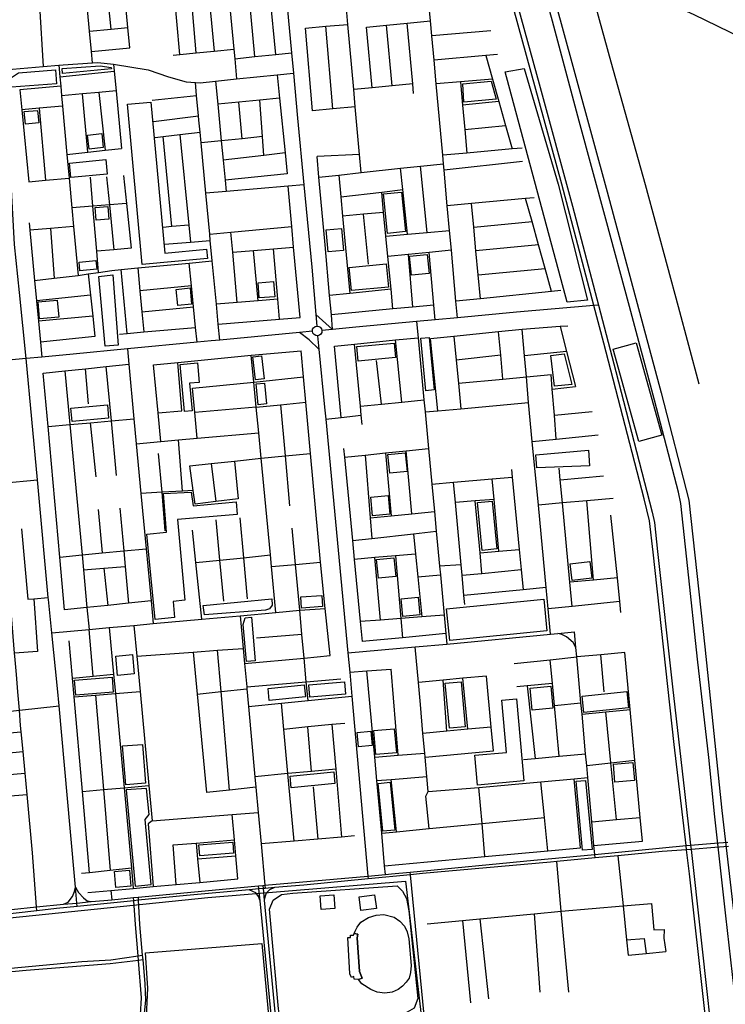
# Model space of a CAD drawing. Header units: millimetres. Extents: x 664923 to 767831, y 3118803 to 3207600.
# Tile 93 of 256: x 727159 to 729054, y 3142172 to 3144814. Entities that reach past the tile are written whole.
import ezdxf

# ---------------------------------------------------------------- set-up
doc = ezdxf.new("R2010")
doc.units = ezdxf.units.MM
for name, color, linetype in [('buildings', 5, 'Continuous'), ('parks', 8, 'Continuous'), ('roads_2', 2, 'Continuous'), ('roads_3', 3, 'Continuous'), ('water', 7, 'Continuous')]:
    doc.layers.add(name, color=color, linetype=linetype)

msp = doc.modelspace()

# ---------------------------------------------------------------- linework, layer by layer
at = {"layer": 'buildings'}
msp.add_lwpolyline([(728057, 3142361.76), (728067.29, 3142360.25), (728065.41, 3142349.85), (728071.15, 3142259.45), (728079.12, 3142242.33), (728069.32, 3142238.02), (728057.55, 3142239.34), (728056.44, 3142246.03), (728049.7, 3142244.12), (728045.99, 3142253.4), (728039.96, 3142351.52), (728047.3, 3142351.02), (728047.79, 3142357.02), (728055.1, 3142357.03), (728057, 3142361.76)], close=True, dxfattribs=at)
at = {"layer": 'parks'}
for points in [[(727134.77, 3144657.43), (727156.57, 3144671.72), (727255.71, 3144679.4), (727258.55, 3144642.48), (727137.75, 3144633.61), (727134.77, 3144657.43)], [(727273.64, 3144683.02), (727375.11, 3144690.56), (727405.39, 3144686.13), (727406.04, 3144682.3), (727274.66, 3144670.33), (727273.64, 3144683.02)], [(728628.86, 3144055.87), (728462.18, 3144674.44), (728514, 3144683.63), (728605.25, 3144372.68), (728683.51, 3144061.29), (728628.86, 3144055.87)], [(728349.06, 3144642.4), (728424.76, 3144649.31), (728438, 3144601.1), (728351.94, 3144592.9), (728349.06, 3144642.4)], [(727487.75, 3144157.3), (727448.44, 3144587.63), (727511.77, 3144593.37), (727548.81, 3144187.93), (727661.25, 3144198.12), (727663.52, 3144173.22), (727487.75, 3144157.3)], [(727174.81, 3144534.23), (727171.55, 3144567.59), (727207.34, 3144571.06), (727210.6, 3144537.7), (727174.81, 3144534.23)], [(727346.15, 3144467.25), (727341.78, 3144504.27), (727379.49, 3144508.69), (727383.86, 3144471.67), (727346.15, 3144467.25)], [(727292.86, 3144429.35), (727390.56, 3144439.07), (727394.47, 3144400.19), (727296.77, 3144390.47), (727292.86, 3144429.35)], [(728147, 3144240.69), (728136.16, 3144347.11), (728184.23, 3144351.96), (728195.06, 3144245.54), (728147, 3144240.69)], [(727364.31, 3144276.27), (727361.85, 3144310.77), (727396.46, 3144313.22), (727398.92, 3144278.72), (727364.31, 3144276.27)], [(727987.1, 3144191.63), (727982.08, 3144250.87), (728023.37, 3144254.35), (728028.4, 3144195.1), (727987.1, 3144191.63)], [(728210.9, 3144128.95), (728206.01, 3144179.91), (728253.28, 3144184.42), (728258.19, 3144133.46), (728210.9, 3144128.95)], [(727320.88, 3144140.46), (727318.73, 3144163.67), (727363.99, 3144167.85), (727366.14, 3144144.64), (727320.88, 3144140.46)], [(728044.22, 3144149.46), (728143, 3144158.95), (728149.03, 3144096.72), (728050.26, 3144087.22), (728044.22, 3144149.46)], [(727389.3, 3143937.86), (727372.01, 3144124.88), (727409.15, 3144129.96), (727423.47, 3143940.97), (727389.3, 3143937.86)], [(727583.87, 3144047.08), (727579.55, 3144090.68), (727616.73, 3144094.34), (727621.05, 3144050.74), (727583.87, 3144047.08)], [(727802.59, 3144067.78), (727799.51, 3144108.19), (727841.16, 3144111.33), (727844.25, 3144070.92), (727802.59, 3144067.78)], [(727212.62, 3144011.89), (727208.68, 3144056.78), (727260.38, 3144061.26), (727264.31, 3144016.38), (727212.62, 3144011.89)], [(728249.25, 3143818.69), (728236, 3143959.66), (728258.38, 3143961.75), (728271.63, 3143820.77), (728249.25, 3143818.69)], [(728064.01, 3143937.03), (728164.49, 3143946.38), (728168.14, 3143907.46), (728067.67, 3143898.11), (728064.01, 3143937.03)], [(728752.49, 3143930.02), (728814.33, 3143947.05), (728883.16, 3143699.5), (728821.32, 3143682.46), (728752.49, 3143930.02)], [(727791.98, 3143848.19), (727784.87, 3143909.75), (727808.68, 3143912.48), (727815.79, 3143850.92), (727791.98, 3143848.19)], [(728595.1, 3143830.72), (728585.57, 3143913.32), (728621.35, 3143917.29), (728641.83, 3143835.16), (728595.1, 3143830.72)], [(727601.88, 3143763.12), (727590.3, 3143888.93), (727636.38, 3143893.14), (727641.18, 3143841), (727615.6, 3143838.66), (727622.39, 3143764.99), (727601.88, 3143763.12)], [(727794.08, 3143836.76), (727816.5, 3143838.9), (727821.88, 3143783.26), (727799.45, 3143781.12), (727794.08, 3143836.76)], [(727296.88, 3143771.79), (727394.93, 3143780.77), (727398.2, 3143745.35), (727300.15, 3143736.38), (727296.88, 3143771.79)], [(728152.83, 3143597.53), (728148.03, 3143647.85), (728194.44, 3143652.24), (728199.25, 3143601.93), (728152.83, 3143597.53)], [(728544.53, 3143646.67), (728686.57, 3143658.86), (728688.92, 3143617.32), (728547.53, 3143611.5), (728544.53, 3143646.67)], [(727522.86, 3143204.23), (727500.93, 3143433.75), (727553.61, 3143439.11), (727545.87, 3143542.64), (727619.62, 3143546.72), (727625.29, 3143509.33), (727740.23, 3143520.53), (727742.8, 3143486.3), (727583.05, 3143472.87), (727602.54, 3143256.38), (727571.15, 3143253.33), (727575.27, 3143209.88), (727522.86, 3143204.23)], [(728106.59, 3143483.06), (728101.78, 3143533.38), (728148.2, 3143537.79), (728153.01, 3143487.46), (728106.59, 3143483.06)], [(728400.52, 3143390.23), (728388.5, 3143518.37), (728427.88, 3143522.03), (728439.9, 3143393.9), (728400.52, 3143390.23)], [(728122.25, 3143315.65), (728117.45, 3143365.97), (728163.86, 3143370.36), (728168.67, 3143320.05), (728122.25, 3143315.65)], [(728642.02, 3143309.6), (728637.02, 3143354.44), (728689.97, 3143360.31), (728694.98, 3143315.46), (728642.02, 3143309.6)], [(727652.23, 3143241.74), (727835.82, 3143259.71), (727836.71, 3143243.18), (727829.94, 3143233.43), (727818.8, 3143229.76), (727655.21, 3143217.36), (727652.23, 3143241.74)], [(727913.99, 3143265.1), (727970.08, 3143269.38), (727972.38, 3143239.39), (727916.29, 3143235.11), (727913.99, 3143265.1)], [(728187.74, 3143212.58), (728183.37, 3143260.3), (728229, 3143264.44), (728233.37, 3143216.71), (728187.74, 3143212.58)], [(728305.53, 3143233), (728565.94, 3143259.46), (728574.67, 3143174.27), (728314.26, 3143147.81), (728305.53, 3143233)], [(727768.1, 3143091.58), (727759.61, 3143191.56), (727764.75, 3143208.8), (727781.39, 3143211.03), (727791.59, 3143093.68), (727768.1, 3143091.58)], [(727421.88, 3143054.7), (727417.2, 3143106.43), (727461.86, 3143110.44), (727466.54, 3143058.71), (727421.88, 3143054.7)], [(727306.56, 3143041.82), (727407.5, 3143049.99), (727410.77, 3143009.95), (727309.82, 3143001.77), (727306.56, 3143041.82)], [(727935.59, 3143028.94), (728031.13, 3143037.25), (728034.01, 3143004.35), (727938.47, 3142996.03), (727935.59, 3143028.94)], [(728312.75, 3142912.74), (728301.9, 3143033.44), (728344.29, 3143037.22), (728355.14, 3142916.52), (728312.75, 3142912.74)], [(727826.06, 3143019.66), (727923.32, 3143029.3), (727926.54, 3142997.04), (727829.28, 3142987.41), (727826.06, 3143019.66)], [(728529.39, 3143020.6), (728584.89, 3143026.09), (728590.78, 3142966.99), (728535.28, 3142961.51), (728529.39, 3143020.6)], [(728669.61, 3142998.75), (728789.3, 3143011.13), (728793.88, 3142967.33), (728674.18, 3142954.94), (728669.61, 3142998.75)], [(728380.75, 3142840.47), (728465.88, 3142848.09), (728453.2, 3142988.21), (728492.77, 3142991.76), (728512.7, 3142771.42), (728388.01, 3142760.25), (728380.75, 3142840.47)], [(728069.28, 3142862.75), (728065.53, 3142901.47), (728101.97, 3142904.97), (728105.72, 3142866.25), (728069.28, 3142862.75)], [(728115.25, 3142842.22), (728109.71, 3142906.83), (728164.97, 3142911.52), (728170.52, 3142846.91), (728115.25, 3142842.22)], [(727435.8, 3142865.19), (727488.82, 3142869.42), (727497.18, 3142765.4), (727444.16, 3142761.17), (727435.8, 3142865.19)], [(728757.19, 3142768.26), (728752.95, 3142816.62), (728805.52, 3142821.19), (728809.75, 3142772.84), (728757.19, 3142768.26)], [(727885.22, 3142784.12), (728002.3, 3142795.41), (728005.34, 3142764.25), (727888.25, 3142752.98), (727885.22, 3142784.12)], [(728134.05, 3142636.11), (728121.89, 3142764.66), (728154.12, 3142767.67), (728166.3, 3142639.14), (728134.05, 3142636.11)], [(728653.23, 3142770.52), (728678.62, 3142772.86), (728695.82, 3142587.56), (728670.43, 3142585.21), (728653.23, 3142770.52)], [(727444.83, 3142747.12), (727469.77, 3142489.35), (727512.09, 3142493.16), (727496.15, 3142667.56), (727506.82, 3142681.38), (727500, 3142751.45), (727444.83, 3142747.12)], [(727640.64, 3142599.86), (727731.41, 3142606.75), (727733.68, 3142577.05), (727642.92, 3142570.16), (727640.64, 3142599.86)], [(727413.63, 3142528.42), (727453.92, 3142531.91), (727457.73, 3142488.54), (727417.43, 3142485.04), (727413.63, 3142528.42)], [(726656.18, 3142380.13), (726710.67, 3142382.72), (727062.04, 3142397.17), (727664.34, 3142458.8), (728194.65, 3142502.53), (728234.97, 3142157.71), (728277.23, 3141752.88), (727682.83, 3141700.61), (727220.24, 3141654.74), (726735.93, 3141611.18), (726717.06, 3141626.99), (726668.87, 3142101.75), (726644.66, 3142354.9), (726656.18, 3142380.13)], [(727829.93, 3142427.4), (727839.78, 3142451.04), (727862.07, 3142466.62), (727892.94, 3142470.14), (728172.52, 3142489.72), (728187.03, 3142475.83), (728197.72, 3142456.01), (728203.78, 3142422.41), (728227.96, 3142187.86), (728218.64, 3142161.78), (728192.89, 3142147.11), (728132.11, 3142141.06), (727889.02, 3142113.4), (727869.3, 3142117.9), (727858.69, 3142132.84), (727853.75, 3142160.11), (727829.93, 3142427.4)], [(727965.67, 3142462.89), (728002.78, 3142465.77), (728005.65, 3142429.12), (727968.52, 3142426.24), (727965.67, 3142462.89)], [(728070.34, 3142460.58), (728112.17, 3142466.06), (728117.04, 3142429.28), (728075.2, 3142423.79), (728070.34, 3142460.58)], [(728057, 3142361.76), (728059.55, 3142368.11), (728064.89, 3142378.83), (728075.35, 3142392.19), (728095.42, 3142404.99), (728116.51, 3142411.39), (728137.11, 3142412.98), (728164.27, 3142405.68), (728180.27, 3142394.89), (728191.97, 3142381.49), (728199.64, 3142366.62), (728203.87, 3142347.78), (728209.93, 3142276.02), (728208.12, 3142256.8), (728204.98, 3142241.75), (728196.42, 3142231.21), (728187.35, 3142220.92), (728175.08, 3142211.71), (728159, 3142204.62), (728139.34, 3142201.55), (728119.32, 3142204.03), (728101.94, 3142211.26), (728077.92, 3142226.44), (728069.32, 3142238.02), (728079.12, 3142242.33), (728071.15, 3142259.45), (728065.41, 3142349.85), (728067.29, 3142360.25), (728057, 3142361.76)], [(728057, 3142361.76), (728067.29, 3142360.25), (728065.41, 3142349.85), (728071.15, 3142259.45), (728079.12, 3142242.33), (728069.32, 3142238.02), (728057.55, 3142239.34), (728056.44, 3142246.03), (728049.7, 3142244.12), (728045.99, 3142253.4), (728039.96, 3142351.52), (728047.3, 3142351.02), (728047.79, 3142357.02), (728055.1, 3142357.03), (728057, 3142361.76)], [(727497.41, 3142310.39), (727809.33, 3142335.18), (727842.02, 3141988.03), (727830.52, 3141974.2), (727815.23, 3141972.54), (727791.99, 3142014.28), (727748.6, 3142023.23), (727725.57, 3142011.63), (727710.48, 3141985.22), (727705.25, 3141959.27), (727601.69, 3141953.19), (727627.36, 3141714.2), (727617.36, 3141693.32), (727581.07, 3141688.27), (727558.38, 3141744.17), (727532.73, 3141741.49), (727523.41, 3141685.79), (727473.45, 3141680.21), (727453.08, 3141928.28), (727455.95, 3141963.71), (727463.05, 3142007.12), (727498.88, 3142120.74), (727503.63, 3142214.72), (727497.41, 3142310.39)]]:
    msp.add_lwpolyline(points, close=True, dxfattribs=at)
at = {"layer": 'roads_2'}
for points in [[(728983.67, 3143836.15), (728928.23, 3144043.62), (728839.61, 3144370.84), (728747.39, 3144700.34), (728633.51, 3145113.69), (728603.12, 3145226.64), (728585.25, 3145286.75), (728493.12, 3145627.77), (728437.85, 3145824.66), (728397.9, 3145979.35), (728375.81, 3146068.67), (728368.69, 3146097.11), (728362.2, 3146112.07), (728350.02, 3146161.94), (728347.38, 3146185.31), (728349.97, 3146206.87), (728336.37, 3146230.56), (728307.36, 3146315.76), (728230.12, 3146587.08), (728153.6, 3146863.85)], [(730503.73, 3143599.95), (730362.66, 3143754.21), (730291.07, 3143835.05), (730208.38, 3143917.24), (730131.08, 3143986.95), (729917.03, 3144172.83), (729651.81, 3144407.29), (729518.25, 3144522.73), (729457.63, 3144568.76), (729405.48, 3144607.1), (729351, 3144642.24), (728970.13, 3144827.37), (728788.14, 3144910.36), (728771.71, 3144921.44), (728762.2, 3144935.73), (728757.14, 3144951.48), (728719.39, 3145116.44), (728688.4, 3145233.2), (728615.23, 3145462.96), (728555.16, 3145681.81), (728488.17, 3145931.83), (728443.18, 3146079.23)], [(727814.09, 3145540.23), (727862.66, 3145008.32), (727874.64, 3144879.13), (727888.91, 3144725.22), (727893.96, 3144670.83), (727905.17, 3144550.02), (727922.44, 3144371.59), (727943.84, 3144150.51), (727954.25, 3144023.34), (727956.82, 3143991.99)], [(727176.79, 3143904.81), (727158.94, 3144081.83), (727145.89, 3144211.27), (727137.79, 3144358.89), (727135.34, 3144403.46), (727130.26, 3144503.81), (727125.3, 3144601.91), (727122.98, 3144647.6), (727119.49, 3144679.98), (727116.66, 3144706.26), (727096.51, 3144859.42), (727090.8, 3144902.77), (727068.27, 3145074.05), (727067.31, 3145084.26), (727049.67, 3145272.34), (727035.07, 3145434.49), (727032.48, 3145463.23)], [(728712.94, 3144048.51), (728700.43, 3144047.43), (728493.31, 3144029.54), (728334.6, 3144014.57), (728274.27, 3144008.88), (728224.64, 3144004.2), (728061.32, 3143988.79), (727999.51, 3143982.82), (727970.73, 3143980.21)], [(727954.25, 3144023.34), (727999.51, 3143982.82)], [(727970.73, 3143980.21), (727970.14, 3143975.22), (727967.69, 3143970.85), (727963.9, 3143967.82), (727958.89, 3143966.37), (727954.43, 3143966.78), (727949.48, 3143969.39), (727946.26, 3143973.48), (727944.98, 3143978.14), (727945.73, 3143983.64), (727948.01, 3143987.5), (727952.65, 3143990.94), (727956.82, 3143991.99), (727962.24, 3143991.27), (727966.23, 3143988.97), (727969.57, 3143984.59), (727970.73, 3143980.21)], [(727944.98, 3143978.14), (727910.67, 3143974.88), (727696.37, 3143954.55), (727673.41, 3143952.37), (727635.51, 3143948.76), (727448.54, 3143930.92), (727303.07, 3143917.05), (727218.88, 3143908.89), (727176.79, 3143904.81), (727080.84, 3143896.6), (726928.87, 3143883.59), (726904.71, 3143883.05), (726790.92, 3143880.46), (726709.81, 3143878.62), (726510.58, 3143871.99), (726490.72, 3143871.34), (726474.86, 3143870.81)], [(727962.01, 3143929.99), (727936.22, 3143955.33), (727910.67, 3143974.88)], [(727958.89, 3143966.37), (727962.01, 3143929.99), (727978.03, 3143774.76), (727981.08, 3143742.58), (728040.43, 3143115.24), (728045.36, 3143063.18), (728051.41, 3142999.22), (728093.94, 3142516.09), (728094.6, 3142508.62)], [(727313.42, 3142434.64), (727312.62, 3142443.61), (727308.86, 3142485.86), (727294.71, 3142644.79), (727265.02, 3142972.78), (727260.77, 3143019.68), (727245.74, 3143168.86), (727236.76, 3143258), (727236.21, 3143263.89), (727209.79, 3143549.7), (727207.03, 3143579.33), (727176.79, 3143904.81)], [(729025.2, 3142592.77), (728961.52, 3142587.76), (728949.35, 3142586.81), (728884.37, 3142581.69), (728765.01, 3142570.4), (728704.01, 3142564.63), (728601.29, 3142554.92), (728584.09, 3142553.29), (728240.54, 3142522.67), (728208.1, 3142519.55), (728094.6, 3142508.62), (727922.18, 3142492.01), (727843.57, 3142485.06), (727817.93, 3142482.79), (727812.56, 3142482.32), (727801.61, 3142481.35), (727775.04, 3142479), (727607.05, 3142464.14), (727477.71, 3142451.14), (727465.81, 3142449.95), (727313.42, 3142434.64), (727258.1, 3142429.09), (727205.47, 3142423.03), (726991.13, 3142398.35)], [(727137.52, 3142426.72), (727204.71, 3142433.2), (727277.17, 3142440.18), (727312.62, 3142443.61), (727351.02, 3142447.32), (727385.69, 3142450.66), (727406.33, 3142452.63), (727465.24, 3142458.27), (727477.05, 3142459.4), (727713.42, 3142482.01), (727800.79, 3142489.84), (727811.74, 3142490.82), (727817.44, 3142491.33), (728093.94, 3142516.09), (728141.16, 3142520.32), (728157.53, 3142521.79), (728207.41, 3142526.58), (728539.35, 3142558.45), (728703.13, 3142574.32), (728948, 3142598.03), (728960.48, 3142598.88), (729024.51, 3142604.42)], [(729024.51, 3142604.42), (729060.51, 3142607.29)], [(729061.99, 3142595.66), (729025.2, 3142592.77)], [(728284.56, 3141745.91), (728280.55, 3141786.55), (728253.58, 3142059.41), (728245.33, 3142142.8), (728208.1, 3142519.55), (728207.41, 3142526.58)], [(727277.17, 3142440.18), (727289.81, 3142446.34), (727300.76, 3142460.81), (727306.31, 3142474.77), (727308.86, 3142485.86)], [(727308.86, 3142485.86), (727317.58, 3142472.3), (727331.03, 3142457.34), (727340.47, 3142449.82), (727351.02, 3142447.32)]]:
    msp.add_lwpolyline(points, dxfattribs=at)
at = {"layer": 'roads_3'}
for points in [[(729035.71, 3141815.59), (728956.99, 3142522.09), (728949.35, 3142586.81), (728948, 3142598.03), (728916.02, 3142869.38), (728860.04, 3143385.2), (728849.66, 3143469.36), (728836.11, 3143528.5), (728727.03, 3143945.9), (728700.43, 3144047.43), (728615.06, 3144373.25), (728437.19, 3145019.35), (728308.77, 3145494.07), (728283.04, 3145586.3), (728210.71, 3145853.09), (728208.71, 3145860.2), (728167.88, 3146005.25), (728170.32, 3146014.83)], [(728170.32, 3146014.83), (728176.66, 3146007.25), (728219.43, 3145854.88), (728294.49, 3145588.14), (728320.51, 3145495.66), (728449.77, 3145019.43), (728553.9, 3144642.65), (728643.71, 3144313.74), (728712.94, 3144048.51), (728759.55, 3143869.94), (728857.16, 3143492.46), (728863.71, 3143464.82), (728871.77, 3143387.42), (728911.67, 3143023.71), (728944.22, 3142742.73), (728960.48, 3142598.88), (728961.52, 3142587.76), (728968.73, 3142523.14), (729046.51, 3141816.52)], [(727355.12, 3144698.41), (727352.32, 3144728.66), (727347.22, 3144783.79), (727335.48, 3144910.56), (727334.52, 3144921.05), (727330.66, 3144962.62), (727326.65, 3145005.88), (727315.86, 3145122.56), (727307.76, 3145210.08), (727302.79, 3145263.66), (727284.53, 3145451.93), (727281.17, 3145486.57)], [(727664.91, 3145482.57), (727677.59, 3145345.77), (727681.62, 3145302.24), (727690.81, 3145203.18), (727701.85, 3145084), (727706.89, 3145029.65), (727717.73, 3144912.73), (727722.09, 3144865.69), (727734.2, 3144735.03), (727736.55, 3144709.73), (727741.59, 3144655.29)], [(727846.71, 3144720.93), (727831.84, 3144877.69), (727816.53, 3145039.34), (727811.27, 3145094.83), (727809.02, 3145118.57)], [(727790.24, 3144715.19), (727776.43, 3144871.63), (727762.05, 3145034.53)], [(727405.02, 3144789.16), (727394.49, 3144894.74), (727391.52, 3144924.5)], [(727589.33, 3144720.67), (727572.77, 3144900.99), (727570.47, 3144925.88)], [(727664.47, 3144908.42), (727681.14, 3144729.77)], [(728334.6, 3144014.57), (728330.57, 3144058.72), (728318.09, 3144195.49), (728313.2, 3144249.04), (728307.17, 3144315.23), (728298.44, 3144410.81), (728296.94, 3144427.31), (728294.83, 3144450.46), (728277.35, 3144642.44), (728271.56, 3144705.95), (728265.67, 3144770.76), (728261.95, 3144811.57), (728258.57, 3144848.33), (728255.78, 3144878.58), (728252.47, 3144914.43)], [(727455.16, 3144739.12), (727449.86, 3144793.32), (727439.47, 3144900.17)], [(727633.58, 3144725.05), (727617.54, 3144904.61)], [(728076.2, 3144404.36), (728071.83, 3144452.72), (728060.27, 3144580.84), (728056.1, 3144627.08), (728040.34, 3144801.57), (728037.46, 3144833.53), (728032.02, 3144893.84)], [(727212.51, 3144851.35), (727222.48, 3144688.56)], [(728090.58, 3144794.39), (728144.07, 3144799.76), (728199.62, 3144805.32), (728261.95, 3144811.57)], [(728216.78, 3144616.57), (728214.42, 3144642.48), (728199.62, 3144805.32)], [(727347.22, 3144783.79), (727405.02, 3144789.16), (727449.86, 3144793.32)], [(727926.92, 3144792.04), (727981.6, 3144796.64), (728040.34, 3144801.57)], [(727945.74, 3144569.65), (727926.92, 3144792.04)], [(728000.41, 3144574.99), (727981.6, 3144796.64)], [(728105.29, 3144631.85), (728090.58, 3144794.39)], [(728159.66, 3144637.15), (728144.07, 3144799.76)], [(728424.38, 3144784.23), (728265.67, 3144770.76)], [(727352.32, 3144728.66), (727455.16, 3144739.12)], [(727571.24, 3144718.88), (727589.33, 3144720.67), (727633.58, 3144725.05), (727681.14, 3144729.77), (727734.2, 3144735.03)], [(727736.55, 3144709.73), (727790.24, 3144715.19), (727846.71, 3144720.93), (727888.91, 3144725.22)], [(727119.49, 3144679.98), (727222.48, 3144688.56), (727264.29, 3144692.04), (727275.91, 3144693.01), (727355.12, 3144698.41), (727369.27, 3144699.38), (727411.5, 3144695.01), (727504.59, 3144679.93), (727558.61, 3144660.82), (727606.48, 3144647.86), (727630.9, 3144646.19), (727643.76, 3144645.31), (727685.15, 3144649.53), (727741.59, 3144655.29), (727850.18, 3144666.37), (727893.96, 3144670.83)], [(728441.71, 3144721.3), (728410.6, 3144718.49), (728271.56, 3144705.95)], [(728410.6, 3144718.49), (728428.52, 3144655.03), (728445.6, 3144594.5), (728463.7, 3144530.34), (728481.46, 3144467.43)], [(727264.29, 3144692.04), (727267.12, 3144661.13), (727269.42, 3144636.1), (727271.8, 3144610.07), (727274.33, 3144582.4), (727286.23, 3144452.68), (727292.04, 3144389.27), (727299.31, 3144309.86), (727303.97, 3144259.09), (727315.96, 3144128.27)], [(727267.12, 3144661.13), (727413.27, 3144676.22)], [(727411.5, 3144695.01), (727413.27, 3144676.22), (727418.22, 3144623.46), (727432.73, 3144468.86)], [(727696.37, 3143954.55), (727692.34, 3143997.1), (727687.27, 3144050.76), (727676.27, 3144167.08), (727671.06, 3144222.15), (727669.47, 3144239.01), (727659.1, 3144348.51), (727646.27, 3144484.07), (727643.61, 3144512.14), (727640.53, 3144544.64), (727639.46, 3144555.95), (727634.21, 3144611.29), (727630.9, 3144646.19)], [(727685.15, 3144649.53), (727691.17, 3144587.45), (727700.68, 3144489.5), (727705.7, 3144437.73), (727710.97, 3144383.38), (727713.89, 3144353.29)], [(727850.18, 3144666.37), (727856.66, 3144604.09), (727871.97, 3144456.86), (727877.78, 3144401.07)], [(728428.52, 3144655.03), (728342.69, 3144647.88), (728277.35, 3144642.44)], [(728342.69, 3144647.88), (728348.3, 3144585.26), (728354.14, 3144520.03), (728359.84, 3144456.38)], [(727269.42, 3144636.1), (727159.9, 3144625.87)], [(727159.9, 3144625.87), (727165.04, 3144572.28), (727183.53, 3144379.61)], [(727418.22, 3144623.46), (727371.85, 3144619.22), (727328.18, 3144615.23), (727271.8, 3144610.07)], [(727371.85, 3144619.22), (727388.51, 3144463.99)], [(728214.42, 3144642.48), (728159.66, 3144637.15), (728105.29, 3144631.85), (728056.1, 3144627.08)], [(727342.06, 3144458.84), (727328.18, 3144615.23)], [(727515.26, 3144598.16), (727634.21, 3144611.29)], [(727856.66, 3144604.09), (727804.17, 3144598.8), (727747.23, 3144593.08), (727691.17, 3144587.45)], [(727756.55, 3144495.07), (727747.23, 3144593.08)], [(727814.61, 3144450.27), (727811.08, 3144500.5), (727804.17, 3144598.8)], [(728445.6, 3144594.5), (728348.3, 3144585.26)], [(727274.33, 3144582.4), (727211.96, 3144576.63), (727165.04, 3144572.28)], [(727211.96, 3144576.63), (727228.97, 3144383.65)], [(728060.27, 3144580.84), (728000.41, 3144574.99), (727945.74, 3144569.65)], [(727518.29, 3144541.61), (727639.46, 3144555.95)], [(727523.39, 3144498.19), (727545, 3144500.69), (727589.55, 3144505.86), (727643.61, 3144512.14)], [(728354.14, 3144520.03), (728463.7, 3144530.34)], [(727567.83, 3144258.95), (727545, 3144500.69)], [(727589.55, 3144505.86), (727613.22, 3144263.05), (727617.65, 3144217.76)], [(727811.08, 3144500.5), (727756.55, 3144495.07), (727700.68, 3144489.5), (727646.27, 3144484.07)], [(727286.23, 3144452.68), (727342.06, 3144458.84), (727388.51, 3144463.99), (727432.73, 3144468.86)], [(728508.45, 3144469.89), (728481.46, 3144467.43), (728359.84, 3144456.38), (728294.83, 3144450.46)], [(727871.97, 3144456.86), (727814.61, 3144450.27), (727705.7, 3144437.73)], [(728071.83, 3144452.72), (727957.69, 3144446.99)], [(727999.51, 3143982.82), (727996.03, 3144022.42), (727991.47, 3144074.25), (727979.5, 3144210.38), (727962.8, 3144391.51), (727957.69, 3144446.99)], [(728509.38, 3144433.95), (728298.44, 3144410.81)], [(727962.8, 3144391.51), (728016.02, 3144397.54), (728076.2, 3144404.36), (728182.02, 3144416.34), (728235.33, 3144421.49), (728296.94, 3144427.31)], [(728200.1, 3144238.44), (728187.89, 3144358.52), (728182.02, 3144416.34)], [(728253.21, 3144243.42), (728235.33, 3144421.49)], [(727183.53, 3144379.61), (727228.97, 3144383.65), (727292.04, 3144389.27)], [(727371.23, 3144136.31), (727366.29, 3144193.3), (727355.81, 3144314.09), (727349.07, 3144391.77)], [(727392.86, 3144392.33), (727400.15, 3144317.39), (727411.85, 3144197.14)], [(727438.5, 3144396.22), (727446.19, 3144320.84), (727458.41, 3144201.08)], [(727877.78, 3144401.07), (727710.97, 3144383.38)], [(728016.02, 3144397.54), (728021.45, 3144339.38), (728026.32, 3144287.17), (728045.67, 3144079.96)], [(727922.44, 3144371.59), (727880.18, 3144367.78), (727713.89, 3144353.29), (727659.1, 3144348.51)], [(727911.89, 3144015.46), (727894.72, 3144203.85), (727889.66, 3144259.31), (727880.18, 3144367.78)], [(728021.45, 3144339.38), (728131.12, 3144351.51), (728187.89, 3144358.52)], [(728161.28, 3144038.2), (728156.14, 3144091.59), (728147.72, 3144179.04), (728142.52, 3144233.04), (728136.38, 3144296.82), (728131.12, 3144351.51)], [(728540.83, 3144336.33), (728517.54, 3144334.22), (728372.41, 3144321.11), (728307.17, 3144315.23)], [(728587.19, 3144084.81), (728569.8, 3144147.08), (728552.18, 3144210.21), (728534.77, 3144272.51), (728517.54, 3144334.22)], [(727446.19, 3144320.84), (727400.15, 3144317.39), (727355.81, 3144314.09), (727299.31, 3144309.86)], [(728396.19, 3144065.39), (728390.22, 3144129.65), (728384.26, 3144193.76), (728378.34, 3144257.34), (728372.41, 3144321.11)], [(728136.38, 3144296.82), (728081.88, 3144292.04), (728026.32, 3144287.17)], [(728095.44, 3144158.29), (728081.88, 3144292.04)], [(727185.1, 3144269.63), (727186.9, 3144249.61), (727199.06, 3144114.58), (727204.34, 3144059.75), (727209.58, 3144005.4), (727214.99, 3143949.3), (727218.88, 3143908.89)], [(727303.97, 3144259.09), (727242.34, 3144254.1), (727186.9, 3144249.61)], [(727242.34, 3144254.1), (727252.22, 3144120.8)], [(727613.22, 3144263.05), (727567.83, 3144258.95), (727544.81, 3144256.86)], [(727669.47, 3144239.01), (727726.36, 3144244.26), (727889.66, 3144259.31)], [(728142.52, 3144233.04), (728200.1, 3144238.44), (728253.21, 3144243.42), (728313.2, 3144249.04)], [(728378.34, 3144257.34), (728534.77, 3144272.51)], [(727548.38, 3144212.06), (727617.65, 3144217.76), (727671.06, 3144222.15)], [(727743.35, 3144055.48), (727731.23, 3144190.08), (727726.36, 3144244.26)], [(727458.41, 3144201.08), (727411.85, 3144197.14), (727366.29, 3144193.3)], [(727731.23, 3144190.08), (727787.34, 3144194.81), (727841, 3144199.33), (727894.72, 3144203.85)], [(727799.12, 3144060.18), (727787.34, 3144194.81)], [(727857.25, 3144010.89), (727852.61, 3144064.69), (727841, 3144199.33)], [(728318.09, 3144195.49), (728258.82, 3144189.77), (728201.91, 3144184.28), (728147.72, 3144179.04)], [(728552.18, 3144210.21), (728384.26, 3144193.76)], [(728201.91, 3144184.28), (728213.52, 3144043.19)], [(728274.27, 3144008.88), (728270.88, 3144048.67), (728258.82, 3144189.77)], [(727199.06, 3144114.58), (727252.22, 3144120.8), (727315.96, 3144128.27), (727343.09, 3144132.21), (727371.23, 3144136.31), (727406.58, 3144141.45), (727431.88, 3144143.86), (727476.38, 3144148.08), (727614.39, 3144161.19), (727676.27, 3144167.08)], [(727447.59, 3143972.18), (727431.88, 3144143.86)], [(727476.38, 3144148.08), (727482.14, 3144087.13), (727487.5, 3144030.33), (727492.61, 3143976.23)], [(727635.51, 3143948.76), (727631.54, 3143988.73), (727626.1, 3144043.34), (727620.47, 3144099.94), (727614.39, 3144161.19)], [(728390.22, 3144129.65), (728569.8, 3144147.08)], [(727343.09, 3144132.21), (727349.27, 3144075.11), (727355.33, 3144019.06), (727361.26, 3143964.21)], [(727620.47, 3144099.94), (727482.14, 3144087.13)], [(728156.14, 3144091.59), (728045.67, 3144079.96), (727991.47, 3144074.25)], [(727349.27, 3144075.11), (727204.34, 3144059.75)], [(727852.61, 3144064.69), (727799.12, 3144060.18), (727743.35, 3144055.48), (727687.27, 3144050.76)], [(728612.11, 3144087.34), (728587.19, 3144084.81), (728396.19, 3144065.39), (728330.57, 3144058.72)], [(727487.5, 3144030.33), (727626.1, 3144043.34)], [(728270.88, 3144048.67), (728213.52, 3144043.19), (728161.28, 3144038.2), (727996.03, 3144022.42)], [(727355.33, 3144019.06), (727209.58, 3144005.4)], [(727692.34, 3143997.1), (727857.25, 3144010.89), (727911.89, 3144015.46)], [(727427.27, 3143970.36), (727447.59, 3143972.18), (727492.61, 3143976.23), (727631.54, 3143988.73)], [(728224.64, 3144004.2), (728228.72, 3143960.87), (728244.49, 3143793.73), (728247.52, 3143761.57), (728256.78, 3143663.36), (728265.81, 3143567.69), (728272.74, 3143494.17), (728277.67, 3143441.95), (728286.56, 3143347.68), (728288.77, 3143324.28), (728298.97, 3143216.12), (728303.62, 3143166.85), (728306.32, 3143138.2)], [(728631.1, 3143992.12), (728609.99, 3143990.63), (728508.34, 3143983.22), (728445.06, 3143976.74), (728325.21, 3143964.47), (728262.41, 3143958.04)], [(728584.47, 3143165.34), (728578.02, 3143233.39), (728572.61, 3143290.4), (728551.62, 3143511.65), (728535.43, 3143682.32), (728525.5, 3143786.94), (728519.48, 3143855.83), (728514.5, 3143912.69), (728508.34, 3143983.22)], [(728609.99, 3143990.63), (728627.19, 3143924.32), (728651.65, 3143830.02)], [(727361.26, 3143964.21), (727214.99, 3143949.3)], [(728004.37, 3143938.32), (728057.92, 3143943.7), (728167.94, 3143954.76), (728228.72, 3143960.87)], [(728282.06, 3143764.72), (728262.41, 3143958.04)], [(728325.21, 3143964.47), (728331.32, 3143900.87), (728337.3, 3143838.71), (728343.87, 3143770.36)], [(728456.17, 3143849.88), (728450.53, 3143914.29), (728445.06, 3143976.74)], [(727448.54, 3143930.92), (727452.44, 3143889.53), (727466.2, 3143743.1), (727472.49, 3143676.17), (727485.05, 3143542.62), (727498.96, 3143394.53), (727512.12, 3143254.58), (727517.86, 3143193.56)], [(728022.25, 3143747), (728004.37, 3143938.32)], [(728078.51, 3143728.16), (728076.15, 3143752.8), (728073.86, 3143776.84), (728057.92, 3143943.7)], [(728184.86, 3143787.83), (728167.94, 3143954.76)], [(727518.73, 3143887.92), (727583.58, 3143894.3), (727781.08, 3143913.75), (727915.15, 3143925.23)], [(727847.2, 3143223.45), (727835.42, 3143346.53), (727832.4, 3143378.01), (727807.55, 3143637.35), (727800.99, 3143705.91), (727794.39, 3143774.8), (727787.95, 3143841.98), (727781.08, 3143913.75)], [(727992.48, 3143107.69), (727979.65, 3143234.39), (727967.07, 3143358.89), (727940.38, 3143650.05), (727927.77, 3143787.57), (727921.53, 3143855.65), (727915.15, 3143925.23)], [(728450.53, 3143914.29), (728331.32, 3143900.87)], [(728627.19, 3143924.32), (728514.5, 3143912.69)], [(727222.48, 3143866.07), (727280.94, 3143872.03), (727335.74, 3143877.63), (727391.99, 3143883.37), (727452.44, 3143889.53)], [(727344.42, 3143783.79), (727335.74, 3143877.63)], [(727418.99, 3143590.68), (727405.43, 3143737.72), (727391.99, 3143883.37)], [(727538.33, 3143682.13), (727531, 3143759.06), (727518.73, 3143887.92)], [(727594.56, 3143764.4), (727583.58, 3143894.3)], [(728130.37, 3143782.44), (728117.63, 3143899.4)], [(727279.87, 3143230.46), (727267.08, 3143372.05), (727235.43, 3143722.64), (727222.48, 3143866.07)], [(727280.94, 3143872.03), (727294.35, 3143727.86), (727326.93, 3143377.85), (727330.64, 3143337.99), (727340.07, 3143236.72), (727345.55, 3143177.92)], [(727623.6, 3143825.18), (727787.95, 3143841.98), (727921.53, 3143855.65)], [(728337.3, 3143838.71), (728456.17, 3143849.88), (728519.48, 3143855.83), (728585.97, 3143862.44)], [(728599.77, 3143688.77), (728594.65, 3143753.28), (728589.14, 3143822.65), (728585.97, 3143862.44)], [(727636.06, 3143690.98), (727629.63, 3143760.21), (727623.6, 3143825.18)], [(728589.14, 3143822.65), (728651.65, 3143830.02)], [(727794.39, 3143774.8), (727629.63, 3143760.21)], [(727794.39, 3143774.8), (727859.07, 3143781), (727927.77, 3143787.57)], [(727859.07, 3143781), (727871.59, 3143643.48), (727883.8, 3143509.39)], [(728073.86, 3143776.84), (728130.37, 3143782.44), (728184.86, 3143787.83), (728244.49, 3143793.73)], [(728247.52, 3143761.57), (728282.06, 3143764.72), (728343.87, 3143770.36), (728525.5, 3143786.94)], [(727531, 3143759.06), (727594.56, 3143764.4)], [(727981.08, 3143742.58), (728022.25, 3143747), (728076.15, 3143752.8)], [(728594.65, 3143753.28), (728696.3, 3143763.1)], [(727235.43, 3143722.64), (727294.35, 3143727.86), (727349.8, 3143732.79), (727405.43, 3143737.72), (727466.2, 3143743.1)], [(727364.35, 3143587.18), (727349.8, 3143732.79)], [(727472.49, 3143676.17), (727538.33, 3143682.13), (727585.94, 3143686.44), (727636.06, 3143690.98), (727800.99, 3143705.91)], [(728535.43, 3143682.32), (728599.77, 3143688.77), (728712.62, 3143700.06)], [(727596.32, 3143549.36), (727585.94, 3143686.44)], [(727549.94, 3143442.21), (727541.66, 3143546.05), (727531.69, 3143650.56)], [(727807.55, 3143637.35), (727871.59, 3143643.48), (727940.38, 3143650.05)], [(728028.85, 3143663.14), (728031.03, 3143640.4), (728052.54, 3143416.33), (728057.4, 3143365.71), (728073.39, 3143199.11), (728078.56, 3143145.29)], [(728031.03, 3143640.4), (728086.75, 3143646.06), (728141.42, 3143651.62), (728197.12, 3143657.29), (728256.78, 3143663.36)], [(728086.75, 3143646.06), (728100.51, 3143477.21), (728105, 3143422.3)], [(728141.42, 3143651.62), (728156.94, 3143482.77)], [(728212.09, 3143488.2), (728197.12, 3143657.29)], [(727616.31, 3143617.1), (727673.72, 3143623.17), (727735.74, 3143629.75), (727807.55, 3143637.35)], [(727630.07, 3143513.75), (727625.25, 3143551.11), (727616.31, 3143617.1)], [(727673.72, 3143623.17), (727685.75, 3143520.93)], [(727735.74, 3143629.75), (727745.66, 3143528.67)], [(728479.42, 3143607.17), (728481.44, 3143586.53), (728500.33, 3143392.6), (728505.61, 3143338.43), (728510.86, 3143284.52)], [(728642.52, 3143239.91), (728636.41, 3143304.99), (728616.44, 3143517.49), (728610.64, 3143579.25), (728607.7, 3143610.56)], [(728610.64, 3143579.25), (728726.64, 3143590.53)], [(726822.3, 3143544.3), (726887.44, 3143550.24), (726969.04, 3143557.66), (726995.79, 3143560.09), (727111.91, 3143570.66), (727207.03, 3143579.33)], [(728265.81, 3143567.69), (728324.1, 3143572.79), (728427.55, 3143581.82), (728481.44, 3143586.53)], [(728354.23, 3143244.44), (728351.95, 3143269.16), (728346.97, 3143323.48), (728344.41, 3143351.36), (728329.03, 3143519), (728324.1, 3143572.79)], [(728445.6, 3143387.99), (728432.69, 3143526.67), (728427.55, 3143581.82)], [(727625.25, 3143551.11), (727596.32, 3143549.36), (727541.66, 3143546.05), (727485.05, 3143542.62)], [(727745.66, 3143528.67), (727685.75, 3143520.93), (727630.07, 3143513.75)], [(728432.69, 3143526.67), (728382.47, 3143522.96), (728329.03, 3143519)], [(728400.13, 3143328.49), (728395.12, 3143383.72), (728382.47, 3143522.96)], [(728752.44, 3143529.75), (728681.58, 3143523.37), (728616.44, 3143517.49), (728551.62, 3143511.65)], [(728699.79, 3143310.6), (728681.58, 3143523.37)], [(727369.84, 3143500), (727381.03, 3143383.1)], [(727428.04, 3143503.57), (727438.54, 3143388.67), (727442.34, 3143347.15), (727451.37, 3143248.28)], [(728100.51, 3143477.21), (728156.94, 3143482.77), (728212.09, 3143488.2), (728272.74, 3143494.17)], [(728773.45, 3143222.96), (728770.36, 3143252.86), (728763.83, 3143316.26), (728746.47, 3143484.7)], [(727707.32, 3143253.47), (727696.88, 3143363.99), (727687.23, 3143472.12)], [(727750.59, 3143477.16), (727760.17, 3143370.54), (727770.11, 3143259.85)], [(727164.06, 3143447.72), (727180.9, 3143258.99), (727197.77, 3143260.48), (727236.21, 3143263.89)], [(727648.37, 3143205.4), (727632.36, 3143357.31), (727623.23, 3143443.95)], [(727933.78, 3142987.49), (727928.64, 3143037.35), (727922.8, 3143101.23), (727917.02, 3143164.4), (727911.09, 3143229.25), (727899.54, 3143352.56), (727890.42, 3143449.94)], [(728052.54, 3143416.33), (728105, 3143422.3), (728216.1, 3143434.93), (728277.67, 3143441.95)], [(728216.1, 3143434.93), (728221.71, 3143380.32), (728228.04, 3143318.71), (728239.05, 3143211.6)], [(727205.47, 3142423.03), (727204.71, 3142433.2), (727193.77, 3142578.57), (727179.22, 3142735.25), (727173.95, 3142791.95), (727168.57, 3142849.93), (727163.64, 3142903.14), (727162.02, 3142920.56), (727158.64, 3142961.15), (727154.5, 3143010.8), (727150.64, 3143057.16), (727146.55, 3143106.35), (727145.89, 3143114.1), (727137.47, 3143215.32), (727134.71, 3143386.97)], [(727267.08, 3143372.05), (727326.93, 3143377.85), (727381.03, 3143383.1), (727438.54, 3143388.67), (727498.96, 3143394.53)], [(727632.36, 3143357.31), (727696.88, 3143363.99), (727760.17, 3143370.54), (727832.4, 3143378.01)], [(728221.71, 3143380.32), (728167.92, 3143375.54), (728112.83, 3143370.64), (728057.4, 3143365.71)], [(728167.92, 3143375.54), (728182.82, 3143207.35), (728187.4, 3143155.72)], [(728395.12, 3143383.72), (728445.6, 3143387.99), (728500.33, 3143392.6)], [(727835.42, 3143346.53), (727899.54, 3143352.56), (727967.07, 3143358.89)], [(728127.61, 3143203.19), (728112.83, 3143370.64)], [(728344.41, 3143351.36), (728286.56, 3143347.68)], [(727330.64, 3143337.99), (727385.73, 3143342.51), (727442.34, 3143347.15)], [(727385.73, 3143342.51), (727395.96, 3143242.52)], [(728228.04, 3143318.71), (728288.77, 3143324.28)], [(728346.97, 3143323.48), (728400.13, 3143328.49), (728505.61, 3143338.43)], [(728763.83, 3143316.26), (728699.79, 3143310.6), (728636.41, 3143304.99)], [(728572.61, 3143290.4), (728510.86, 3143284.52), (728351.95, 3143269.16)], [(727197.77, 3143260.48), (727207.55, 3143118.3), (727145.89, 3143114.1)], [(727512.12, 3143254.58), (727451.37, 3143248.28), (727395.96, 3143242.52), (727340.07, 3143236.72), (727279.87, 3143230.46)], [(728770.36, 3143252.86), (728642.52, 3143239.91), (728578.02, 3143233.39)], [(727245.74, 3143168.86), (727345.55, 3143177.92), (727400.02, 3143182.86), (727465.93, 3143188.84), (727517.86, 3143193.56), (727648.37, 3143205.4), (727751.41, 3143214.76), (727847.2, 3143223.45), (727911.09, 3143229.25), (727979.65, 3143234.39)], [(727751.41, 3143214.76), (727759.42, 3143126.97), (727763.12, 3143086.43), (727768.83, 3143023.92), (727769.31, 3143018.59), (727773.6, 3142971.52), (727790.84, 3142782.66), (727793.43, 3142754.35), (727799.59, 3142686.74), (727807.31, 3142602.2), (727817.44, 3142491.33), (727817.93, 3142482.79)], [(728298.97, 3143216.12), (728239.05, 3143211.6), (728182.82, 3143207.35), (728127.61, 3143203.19), (728073.39, 3143199.11)], [(727356.69, 3143052.58), (727345.55, 3143177.92)], [(727400.02, 3143182.86), (727411.49, 3143058.12), (727416.26, 3143006.05), (727439.52, 3142753), (727459.34, 3142537.19), (727464.31, 3142483.09)], [(727465.93, 3143188.84), (727473.73, 3143105.91), (727482.61, 3143011.49), (727506.35, 3142759.15), (727515.27, 3142664.4)], [(727917.02, 3143164.4), (727795.46, 3143154.34)], [(728040.43, 3143115.24), (728220.9, 3143130.82), (728306.32, 3143138.2), (728584.47, 3143165.34), (728604.17, 3143167.26), (728648.7, 3143171.6)], [(728303.62, 3143166.85), (728187.4, 3143155.72), (728078.56, 3143145.29)], [(728652.51, 3143129.79), (728644.79, 3143142.53), (728627.26, 3143157.98), (728614.36, 3143164.47), (728604.17, 3143167.26)], [(728704.01, 3142564.63), (728703.13, 3142574.32), (728700.99, 3142597.78), (728695.15, 3142661.95), (728684.35, 3142780.43), (728681.36, 3142813.16), (728678.55, 3142844.12), (728668.86, 3142950.35), (728666.1, 3142980.62), (728654.85, 3143104.12), (728652.51, 3143129.79), (728648.7, 3143171.6)], [(727347.08, 3142524.92), (727327.86, 3142742.73), (727305.42, 3142996.98), (727301.02, 3143046.95), (727292.17, 3143147.24)], [(727473.73, 3143105.91), (727625.25, 3143117.08), (727690.31, 3143121.88), (727759.42, 3143126.97)], [(727625.25, 3143117.08), (727635.91, 3143003.95), (727660.76, 3142740.08)], [(727723, 3142746.78), (727699.97, 3143010.98), (727690.31, 3143121.88)], [(728256.11, 3142743.1), (728252.46, 3142783.31), (728247.76, 3142834.98), (728246.79, 3142845.64), (728241.94, 3142898.95), (728234.9, 3142976.37), (728229.5, 3143035.94), (728220.9, 3143130.82)], [(728783.42, 3143116.08), (728719.54, 3143110.14), (728654.85, 3143104.12)], [(728830.9, 3142609.86), (728824.96, 3142673.18), (728810.52, 3142827.12), (728797.77, 3142963.05), (728783.42, 3143116.08)], [(727763.12, 3143086.43), (727922.8, 3143101.23), (727992.48, 3143107.69)], [(728486.57, 3143086.94), (728583.21, 3143096.8), (728654.85, 3143104.12)], [(728607.79, 3142837.45), (728594.87, 3142973.8), (728589.25, 3143033.11), (728583.21, 3143096.8)], [(728728.66, 3143010.71), (728719.54, 3143110.14)], [(728045.36, 3143063.18), (728091.62, 3143066.67), (728156.13, 3143071.53)], [(728141.16, 3142520.32), (728139.07, 3142543.44), (728131.13, 3142631.01), (728118.32, 3142772.24), (728112.61, 3142835.19), (728091.62, 3143066.67)], [(728175.36, 3142840.07), (728156.13, 3143071.53)], [(727301.02, 3143046.95), (727356.69, 3143052.58), (727411.49, 3143058.12)], [(727768.83, 3143023.92), (727928.64, 3143037.35), (728021.05, 3143045.11)], [(728412.33, 3143052.74), (728348.97, 3143046.92), (728295.8, 3143042.03), (728229.5, 3143035.94)], [(728306.18, 3142904.96), (728295.8, 3143042.03)], [(728362.71, 3142910.26), (728348.97, 3143046.92)], [(728430.95, 3142851.81), (728425, 3142916.09), (728412.33, 3143052.74)], [(728589.25, 3143033.11), (728521.62, 3143026.4), (728493.55, 3143023.61)], [(727305.42, 3142996.98), (727362.76, 3143001.67), (727416.26, 3143006.05), (727482.61, 3143011.49)], [(727635.91, 3143003.95), (727699.97, 3143010.98), (727769.31, 3143018.59)], [(728521.62, 3143026.4), (728542.72, 3142831.31)], [(727362.76, 3143001.67), (727384.31, 3142747.92), (727402.72, 3142531)], [(727773.6, 3142971.52), (727861.81, 3142980.32), (727933.78, 3142987.49), (728051.41, 3142999.22)], [(727896.4, 3142609.84), (727879.5, 3142790.89), (727868.4, 3142909.82), (727861.81, 3142980.32)], [(728594.87, 3142973.8), (728666.1, 3142980.62)], [(726594.97, 3142915.46), (726650.48, 3142916.17), (726738.27, 3142917.29), (726824.17, 3142926.26), (726868.84, 3142930.92), (726893.25, 3142933.46), (726945.16, 3142938.87), (726999.81, 3142944.58), (727052.64, 3142950.09), (727068.93, 3142951.79), (727158.64, 3142961.15), (727265.02, 3142972.78)], [(728668.86, 3142950.35), (728732.74, 3142956.64), (728797.77, 3142963.05)], [(728761.37, 3142667.68), (728746.27, 3142820.17), (728732.74, 3142956.64)], [(727057.82, 3142894.07), (727163.64, 3142903.14)], [(728032.2, 3142925.78), (727997.71, 3142922.42), (727933.12, 3142916.13), (727868.4, 3142909.82)], [(727942.55, 3142796.76), (727933.12, 3142916.13)], [(727997.71, 3142922.42), (728007.75, 3142802.82), (728023.04, 3142620.71)], [(728425, 3142916.09), (728362.71, 3142910.26), (728306.18, 3142904.96), (728241.94, 3142898.95)], [(726953.31, 3142830.56), (727010.77, 3142835.74), (727062.76, 3142840.41), (727168.57, 3142849.93)], [(728247.76, 3142834.98), (728430.95, 3142851.81)], [(728112.61, 3142835.19), (728175.36, 3142840.07), (728246.79, 3142845.64)], [(728512.11, 3142828.42), (728542.72, 3142831.31), (728607.79, 3142837.45), (728678.55, 3142844.12)], [(728681.36, 3142813.16), (728746.27, 3142820.17), (728810.52, 3142827.12)], [(728007.75, 3142802.82), (727942.55, 3142796.76), (727879.5, 3142790.89), (727790.84, 3142782.66)], [(726753.45, 3142756.93), (726771.67, 3142758.44), (726802.71, 3142761.02), (726816.33, 3142762.16), (726861.25, 3142765.91), (726906.32, 3142769.66), (726995.28, 3142777.07), (727068.05, 3142783.12), (727173.95, 3142791.95)], [(728118.32, 3142772.24), (728156.9, 3142775.42), (728252.46, 3142783.31)], [(728171.05, 3142634.89), (728156.9, 3142775.42)], [(728256.11, 3142743.1), (728392.09, 3142754.05), (728558.14, 3142769.04), (728647.71, 3142777.13), (728684.35, 3142780.43)], [(728577, 3142583.87), (728567.87, 3142673.41), (728558.14, 3142769.04)], [(728664.5, 3142591.95), (728647.71, 3142777.13)], [(727327.86, 3142742.73), (727384.31, 3142747.92), (727439.52, 3142753), (727506.35, 3142759.15)], [(727793.43, 3142754.35), (727723, 3142746.78), (727660.76, 3142740.08)], [(727946.87, 3142755.14), (727959.6, 3142615.26)], [(728258.95, 3142643.42), (728249.78, 3142730.45), (728256.11, 3142743.1)], [(728408.21, 3142568.28), (728400.5, 3142657.16), (728392.09, 3142754.05)], [(727000.54, 3142719.89), (727045.27, 3142723.75), (727111.62, 3142729.45), (727179.22, 3142735.25)], [(727515.27, 3142664.4), (727504.14, 3142655.86), (727517.57, 3142487.89)], [(727515.27, 3142664.4), (727729.38, 3142681.21), (727799.59, 3142686.74)], [(727745.07, 3142508.38), (727739.45, 3142570.26), (727735.59, 3142612.88), (727729.38, 3142681.21)], [(728131.13, 3142631.01), (728171.05, 3142634.89), (728258.95, 3142643.42), (728400.5, 3142657.16), (728567.87, 3142673.41)], [(728695.15, 3142661.95), (728761.37, 3142667.68), (728824.96, 3142673.18)], [(727571.03, 3142599.44), (727633.37, 3142604.53), (727735.59, 3142612.88)], [(728057.73, 3142623.68), (728023.04, 3142620.71), (727959.6, 3142615.26), (727896.4, 3142609.84), (727807.31, 3142602.2)], [(728700.99, 3142597.78), (728830.9, 3142609.86)], [(727579.75, 3142493.49), (727571.03, 3142599.44)], [(727633.37, 3142604.53), (727637.15, 3142562.46), (727642.82, 3142499.18)], [(728139.07, 3142543.44), (728408.21, 3142568.28), (728577, 3142583.87), (728664.5, 3142591.95)], [(727637.15, 3142562.46), (727739.45, 3142570.26)], [(728765.01, 3142570.4), (728779.02, 3142436.08), (728788.51, 3142345.09), (728792.81, 3142303.89)], [(727459.34, 3142537.19), (727402.72, 3142531), (727347.08, 3142524.92), (727325.54, 3142522.56)], [(728633.05, 3142204.21), (728613.31, 3142422.1), (728601.29, 3142554.92)], [(727342.1, 3142472.09), (727404.08, 3142477.68), (727464.31, 3142483.09), (727517.57, 3142487.89), (727579.75, 3142493.49), (727642.82, 3142499.18), (727745.07, 3142508.38)], [(727404.08, 3142477.68), (727406.33, 3142452.63)], [(727804.65, 3142449.93), (727800.57, 3142461.41), (727793.69, 3142470.67), (727785.67, 3142474.87), (727775.04, 3142479)], [(727857.77, 3141956.38), (727851.44, 3141965.56), (727849.26, 3141988.13), (727804.65, 3142449.93), (727801.61, 3142481.35), (727800.79, 3142489.84)], [(727811.74, 3142490.82), (727812.56, 3142482.32), (727815.48, 3142451.76), (727848.8, 3142103.82), (727860.09, 3141986), (727861.94, 3141966.6), (727857.77, 3141956.38)], [(727843.57, 3142485.06), (727829.63, 3142479.25), (727820.64, 3142470.23), (727817.92, 3142462.15), (727815.48, 3142451.76)], [(727458.63, 3141670.57), (727445.87, 3141820.47), (727445.02, 3141830.48), (727436, 3141936.43), (727437.43, 3141961.23), (727441.88, 3141985.81), (727455.65, 3142038.05), (727479.36, 3142113.07), (727483.69, 3142144.45), (727486.66, 3142188.87), (727478.27, 3142289.82), (727477.26, 3142302.03), (727470.28, 3142386.12), (727465.81, 3142449.95), (727465.24, 3142458.27)], [(727477.05, 3142459.4), (727477.71, 3142451.14), (727480.66, 3142386.32), (727488.38, 3142303.67), (727489.54, 3142291.19), (727495.49, 3142227.41), (727496.9, 3142182.54), (727492.81, 3142139.46), (727487.7, 3142106.43), (727463.96, 3142032.5), (727450.65, 3141984.89), (727446.2, 3141960.31), (727445.58, 3141935.81), (727454.99, 3141831.25), (727455.87, 3141821.3), (727469.35, 3141671.5)], [(728253.11, 3142387.6), (728348.12, 3142396.62), (728394.3, 3142400.99), (728540.38, 3142414.85), (728613.31, 3142422.1), (728779.02, 3142436.08), (728855.51, 3142442.51)], [(728855.51, 3142442.51), (728861.91, 3142371.82), (728889.68, 3142372.98), (728888.21, 3142349.55), (728894.11, 3142313.47)], [(727489.54, 3142291.19), (727478.27, 3142289.82), (727402.62, 3142280.65), (727176.66, 3142262.64), (727070.46, 3142253.09), (726919.23, 3142231.32), (726827.81, 3142227.63), (726802.88, 3142226.2), (726795.85, 3142228.17), (726792, 3142229.26), (726784.89, 3142236.43), (726780.39, 3142279.84), (726767.89, 3142391.66), (726766.84, 3142401.02)], [(726778.76, 3142401.27), (726779.54, 3142391.87), (726788.68, 3142280.95), (726793.72, 3142242.35), (726803.12, 3142237.36), (726818.01, 3142238.19), (726915.62, 3142240.74), (727015.98, 3142256.28), (727087.16, 3142264.38), (727326, 3142286.87), (727403.86, 3142291.26), (727477.26, 3142302.03), (727488.38, 3142303.67)], [(728394.3, 3142400.99), (728417.57, 3142186.68)], [(728540.38, 3142414.85), (728555.93, 3142204.05)], [(728348.12, 3142396.62), (728369.36, 3142175.95)], [(728788.51, 3142345.09), (728835.45, 3142348.26), (728840.78, 3142308.43)], [(728792.81, 3142303.89), (728840.78, 3142308.43), (728894.11, 3142313.47)]]:
    msp.add_lwpolyline(points, dxfattribs=at)
at = {"layer": 'water'}
for points in [[(728065.41, 3146763.67), (728160, 3146410.91), (728249.47, 3146082.65), (728388.15, 3145604.65), (728499.56, 3145216.24), (728613.09, 3144803.94), (728736.68, 3144352.64), (728881.12, 3143813.06), (728955.64, 3143524.53), (728998.28, 3143130.92), (729043.99, 3142691.65), (729102.36, 3142192.22), (729142.88, 3141795.25)], [(729086.36, 3142133.35), (729054.75, 3142408.87), (729025.53, 3142675.18), (729009.04, 3142834.01), (728979.02, 3143098.39), (728952.97, 3143341.9), (728933.73, 3143515.88), (728927.95, 3143546.24), (728863.82, 3143793.62), (728796.06, 3144044.47), (728733, 3144278.79), (728661.45, 3144542.08), (728589.27, 3144810.22), (728496, 3145150.03), (728405.47, 3145462.41), (728335.77, 3145701.76), (728293.98, 3145841.02), (728272.04, 3145929.26), (728256.88, 3145978.18), (728202.23, 3146174.3), (728125.7, 3146455.66), (728060.9, 3146696.16)]]:
    msp.add_lwpolyline(points, dxfattribs=at)

doc.saveas('drawing.dxf')
